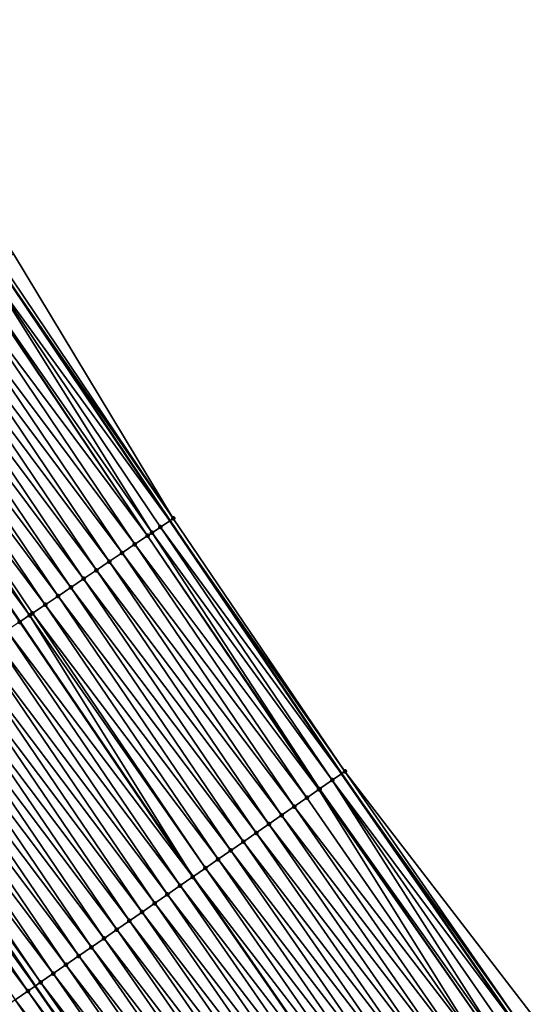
# Model space of a CAD drawing. Header units: feet. Extents: x 2007189 to 2022806, y 818621 to 837694.
# Tile 43 of 256: x 2014103 to 2014136, y 821742 to 821806. Entities that reach past the tile are written whole.
import ezdxf

# ---------------------------------------------------------------- set-up
doc = ezdxf.new("R2010")
doc.units = ezdxf.units.FT
doc.header["$MEASUREMENT"] = 0
for name, color, linetype, lineweight in [('EP_Travel Lane', 172, 'Continuous', 53), ('Road Shots', 141, 'Continuous', 100), ('Road X-Section', 40, 'Continuous', 13), ('STRIPING', 60, 'Continuous', 53)]:
    doc.layers.add(name, color=color, linetype=linetype, lineweight=lineweight)
doc.layers.add('I-77-MM17-21_SB-Surface-Border', color=7, linetype='Continuous')
doc.layers.add('I-77-MM17-21_SB-Surface-TIN', color=7, linetype='Continuous')

msp = doc.modelspace()

# ---------------------------------------------------------------- linework, layer by layer
at = {"layer": 'EP_Travel Lane'}
for points in [[(2013992.038508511, 821956.645629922, 274.723092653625), (2014002.854707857, 821939.823910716, 274.5238693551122), (2014013.667767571, 821923.0195137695, 274.3163902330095), (2014024.503954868, 821906.2108119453, 274.1049810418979), (2014035.340280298, 821889.4018958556, 273.9189103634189), (2014046.232659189, 821872.795296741, 273.7383216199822), (2014057.238373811, 821856.097069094, 273.5296439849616), (2014068.228991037, 821839.4705552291, 273.3188966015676), (2014079.317345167, 821822.8270126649, 273.1166634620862), (2014090.405629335, 821806.1835751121, 272.901819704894), (2014101.521303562, 821789.646331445, 272.7084950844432), (2014112.698032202, 821773.0621055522, 272.4981882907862), (2014123.830629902, 821756.6626533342, 272.277906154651), (2014135.220312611, 821740.2239717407, 272.0660637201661)], [(2013971.715073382, 821943.5687175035, 275.4484028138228), (2013982.531373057, 821926.747220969, 275.2364540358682), (2013993.359508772, 821909.91858756, 275.0389331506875), (2014004.195739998, 821893.1098175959, 274.8355962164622), (2014015.032054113, 821876.3009190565, 274.6474449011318), (2014026.054794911, 821859.4876022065, 274.4594803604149), (2014037.060418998, 821842.7895119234, 274.2342309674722), (2014048.11658335, 821826.0624547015, 274.0425643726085), (2014059.204991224, 821809.4188314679, 273.8500200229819), (2014070.293485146, 821792.7750790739, 273.672987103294), (2014081.48055705, 821776.1307426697, 273.4707767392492), (2014092.657276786, 821759.546529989, 273.2589180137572), (2014103.967759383, 821742.8905130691, 273.0482070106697), (2014115.35744115, 821726.4518328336, 272.8362123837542)]]:
    msp.add_polyline3d(points, dxfattribs=at)
at = {"layer": 'I-77-MM17-21_SB-Surface-Border', "color": 3, "linetype": 'Continuous', "lineweight": -3}
msp.add_polyline3d([(2013992.261145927, 821956.7889462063, 274.7101140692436), (2014003.077430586, 821939.96728018, 274.5110255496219), (2014013.89013414, 821923.1630287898, 274.303001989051), (2014024.726312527, 821906.3543408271, 274.0899555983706), (2014036.402769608, 821890.0878076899, 273.8396626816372), (2014047.286698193, 821873.4908229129, 273.6697727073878), (2014059.126908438, 821857.3436105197, 273.3766420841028), (2014070.111046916, 821840.7260395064, 273.1849321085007), (2014081.199335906, 821824.0825947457, 272.9709534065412), (2014091.455767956, 821806.884159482, 272.8223683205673), (2014102.567508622, 821790.3524793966, 272.6214492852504), (2014112.915399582, 821773.2087639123, 272.484670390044), (2014124.046872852, 821756.8126837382, 272.2621115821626), (2014136.258144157, 821740.9440834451, 271.9856924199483)], dxfattribs=at)
at = {"layer": 'I-77-MM17-21_SB-Surface-TIN', "color": 128, "linetype": 'Continuous', "lineweight": -3}
for points in [[(2014112.915399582, 821773.2087639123, 272.484670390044), (2014101.738675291, 821789.7929832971, 272.6957442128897), (2014101.521303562, 821789.646331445, 272.7084950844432)], [(2014112.915399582, 821773.2087639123, 272.484670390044), (2014102.567508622, 821790.3524793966, 272.6214492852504), (2014101.738675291, 821789.7929832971, 272.6957442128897)], [(2014111.547535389, 821772.2859813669, 272.5600572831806), (2014100.909695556, 821789.2337044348, 272.7443715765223), (2014100.125267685, 821788.7045989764, 272.7809542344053)], [(2014100.909695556, 821789.2337044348, 272.7443715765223), (2014112.698032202, 821773.0621055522, 272.4981882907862), (2014101.521303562, 821789.646331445, 272.7084950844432)], [(2014112.08643653, 821772.6494602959, 272.5362229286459), (2014112.698032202, 821773.0621055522, 272.4981882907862), (2014100.909695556, 821789.2337044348, 272.7443715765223)], [(2014111.547535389, 821772.2859813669, 272.5600572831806), (2014112.08643653, 821772.6494602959, 272.5362229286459), (2014100.909695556, 821789.2337044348, 272.7443715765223)], [(2014112.915399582, 821773.2087639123, 272.484670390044), (2014101.521303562, 821789.646331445, 272.7084950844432), (2014112.698032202, 821773.0621055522, 272.4981882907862)], [(2014111.257375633, 821772.090301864, 272.570621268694), (2014100.080657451, 821788.6745121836, 272.7827654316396), (2014099.251570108, 821788.1153929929, 272.8125268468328)], [(2014111.257375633, 821772.090301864, 272.570621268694), (2014100.125267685, 821788.7045989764, 272.7809542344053), (2014100.080657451, 821788.6745121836, 272.7827654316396)], [(2014111.257375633, 821772.090301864, 272.570621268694), (2014111.547535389, 821772.2859813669, 272.5600572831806), (2014100.125267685, 821788.7045989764, 272.7809542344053)], [(2014110.428277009, 821771.5311994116, 272.598405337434), (2014099.251570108, 821788.1153929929, 272.8125268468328), (2014098.42247953, 821787.5562786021, 272.8417211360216)], [(2014110.428277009, 821771.5311994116, 272.598405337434), (2014111.257375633, 821772.090301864, 272.570621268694), (2014099.251570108, 821788.1153929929, 272.8125268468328)], [(2014109.599193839, 821770.9720740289, 272.6288987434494), (2014098.42247953, 821787.5562786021, 272.8417211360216), (2014097.593409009, 821786.9971344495, 272.8744318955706)], [(2014109.599193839, 821770.9720740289, 272.6288987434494), (2014110.428277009, 821771.5311994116, 272.598405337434), (2014098.42247953, 821787.5562786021, 272.8417211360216)], [(2014108.770130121, 821770.4129197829, 272.6628025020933), (2014097.593409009, 821786.9971344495, 272.8744318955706), (2014096.764336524, 821786.4379932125, 272.9067981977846)], [(2014108.770130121, 821770.4129197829, 272.6628025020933), (2014109.599193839, 821770.9720740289, 272.6288987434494), (2014097.593409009, 821786.9971344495, 272.8744318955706)], [(2014107.941066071, 821769.8537660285, 272.6966481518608), (2014096.764336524, 821786.4379932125, 272.9067981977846), (2014095.935260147, 821785.8788577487, 272.9384823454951)], [(2014107.941066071, 821769.8537660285, 272.6966481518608), (2014108.770130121, 821770.4129197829, 272.6628025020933), (2014096.764336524, 821786.4379932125, 272.9067981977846)], [(2014106.28292548, 821768.735477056, 272.7621493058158), (2014095.106188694, 821785.3197149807, 272.9710295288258), (2014094.277101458, 821784.7605956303, 273.0008098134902)], [(2014107.111996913, 821769.2946198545, 272.7295981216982), (2014095.935260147, 821785.8788577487, 272.9384823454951), (2014095.106188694, 821785.3197149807, 272.9710295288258)], [(2014106.28292548, 821768.735477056, 272.7621493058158), (2014107.111996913, 821769.2946198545, 272.7295981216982), (2014095.106188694, 821785.3197149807, 272.9710295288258)], [(2014107.111996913, 821769.2946198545, 272.7295981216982), (2014107.941066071, 821769.8537660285, 272.6966481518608), (2014095.935260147, 821785.8788577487, 272.9384823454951)], [(2014105.453841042, 821768.1763535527, 272.7924206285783), (2014094.277101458, 821784.7605956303, 273.0008098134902), (2014093.448017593, 821784.2014712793, 273.031180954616)], [(2014105.453841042, 821768.1763535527, 272.7924206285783), (2014106.28292548, 821768.735477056, 272.7621493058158), (2014094.277101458, 821784.7605956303, 273.0008098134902)], [(2014104.624751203, 821767.6172380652, 272.821744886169), (2014093.448017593, 821784.2014712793, 273.031180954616), (2014092.618929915, 821783.6423525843, 273.0608837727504)], [(2014104.624751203, 821767.6172380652, 272.821744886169), (2014105.453841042, 821768.1763535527, 272.7924206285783), (2014093.448017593, 821784.2014712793, 273.031180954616)], [(2014103.606193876, 821766.9303945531, 272.8542228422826), (2014092.618929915, 821783.6423525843, 273.0608837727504), (2014091.789824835, 821783.0832589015, 273.0876014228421)], [(2014103.606193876, 821766.9303945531, 272.8542228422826), (2014103.795647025, 821767.0581438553, 272.8485550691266), (2014092.618929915, 821783.6423525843, 273.0608837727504)], [(2014103.795647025, 821767.0581438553, 272.8485550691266), (2014104.624751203, 821767.6172380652, 272.821744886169), (2014092.618929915, 821783.6423525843, 273.0608837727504)], [(2014103.606193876, 821766.9303945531, 272.8542228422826), (2014091.789824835, 821783.0832589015, 273.0876014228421), (2014102.966531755, 821766.4990652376, 272.8734910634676)], [(2014124.046872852, 821756.8126837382, 272.2621115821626), (2014112.915399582, 821773.2087639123, 272.484670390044), (2014112.698032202, 821773.0621055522, 272.4981882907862)], [(2014123.225256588, 821756.2426424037, 272.3221231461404), (2014112.08643653, 821772.6494602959, 272.5362229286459), (2014111.547535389, 821772.2859813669, 272.5600572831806)], [(2014112.08643653, 821772.6494602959, 272.5362229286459), (2014123.830629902, 821756.6626533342, 272.277906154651), (2014112.698032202, 821773.0621055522, 272.4981882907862)], [(2014123.225256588, 821756.2426424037, 272.3221231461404), (2014123.830629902, 821756.6626533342, 272.277906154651), (2014112.08643653, 821772.6494602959, 272.5362229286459)], [(2014124.046872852, 821756.8126837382, 272.2621115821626), (2014112.698032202, 821773.0621055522, 272.4981882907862), (2014123.830629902, 821756.6626533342, 272.277906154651)], [(2014122.357312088, 821755.640702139, 272.3666964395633), (2014111.257375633, 821772.090301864, 272.570621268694), (2014110.428277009, 821771.5311994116, 272.598405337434)], [(2014122.403535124, 821755.6727529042, 272.3647870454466), (2014111.547535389, 821772.2859813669, 272.5600572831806), (2014111.257375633, 821772.090301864, 272.570621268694)], [(2014122.357312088, 821755.640702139, 272.3666964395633), (2014122.403535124, 821755.6727529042, 272.3647870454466), (2014111.257375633, 821772.090301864, 272.570621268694)], [(2014122.403535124, 821755.6727529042, 272.3647870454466), (2014123.225256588, 821756.2426424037, 272.3221231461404), (2014111.547535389, 821772.2859813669, 272.5600572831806)], [(2014121.581733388, 821755.1029792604, 272.3942140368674), (2014110.428277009, 821771.5311994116, 272.598405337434), (2014109.599193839, 821770.9720740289, 272.6288987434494)], [(2014121.581733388, 821755.1029792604, 272.3942140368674), (2014122.357312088, 821755.640702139, 272.3666964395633), (2014110.428277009, 821771.5311994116, 272.598405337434)], [(2014120.759939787, 821754.533193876, 272.4249824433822), (2014109.599193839, 821770.9720740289, 272.6288987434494), (2014108.770130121, 821770.4129197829, 272.6628025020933)], [(2014120.759939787, 821754.533193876, 272.4249824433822), (2014121.581733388, 821755.1029792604, 272.3942140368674), (2014109.599193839, 821770.9720740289, 272.6288987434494)], [(2014119.938161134, 821753.9633869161, 272.4582159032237), (2014108.770130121, 821770.4129197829, 272.6628025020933), (2014107.941066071, 821769.8537660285, 272.6966481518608)], [(2014119.938161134, 821753.9633869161, 272.4582159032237), (2014120.759939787, 821754.533193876, 272.4249824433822), (2014108.770130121, 821770.4129197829, 272.6628025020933)], [(2014119.116377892, 821753.3935865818, 272.4906923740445), (2014107.941066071, 821769.8537660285, 272.6966481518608), (2014107.111996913, 821769.2946198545, 272.7295981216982)], [(2014119.116377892, 821753.3935865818, 272.4906923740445), (2014119.938161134, 821753.9633869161, 272.4582159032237), (2014107.941066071, 821769.8537660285, 272.6966481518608)], [(2014117.472803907, 821752.2539967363, 272.5544087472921), (2014106.28292548, 821768.735477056, 272.7621493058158), (2014105.453841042, 821768.1763535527, 272.7924206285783)], [(2014118.294589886, 821752.8237931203, 272.5223836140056), (2014107.111996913, 821769.2946198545, 272.7295981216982), (2014106.28292548, 821768.735477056, 272.7621493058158)], [(2014117.472803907, 821752.2539967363, 272.5544087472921), (2014118.294589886, 821752.8237931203, 272.5223836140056), (2014106.28292548, 821768.735477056, 272.7621493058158)], [(2014118.294589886, 821752.8237931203, 272.5223836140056), (2014119.116377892, 821753.3935865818, 272.4906923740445), (2014107.111996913, 821769.2946198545, 272.7295981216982)], [(2014116.651018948, 821751.6841988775, 272.5866023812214), (2014105.453841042, 821768.1763535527, 272.7924206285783), (2014104.624751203, 821767.6172380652, 272.821744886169)], [(2014116.651018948, 821751.6841988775, 272.5866023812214), (2014117.472803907, 821752.2539967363, 272.5544087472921), (2014105.453841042, 821768.1763535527, 272.7924206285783)], [(2014115.829231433, 821751.1144047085, 272.618374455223), (2014104.624751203, 821767.6172380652, 272.821744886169), (2014103.795647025, 821767.0581438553, 272.8485550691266)], [(2014115.829231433, 821751.1144047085, 272.618374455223), (2014116.651018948, 821751.6841988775, 272.5866023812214), (2014104.624751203, 821767.6172380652, 272.821744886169)], [(2014103.606193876, 821766.9303945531, 272.8542228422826), (2014102.966531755, 821766.4990652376, 272.8734910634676), (2014114.185602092, 821749.9748941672, 272.673008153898)], [(2014115.007423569, 821750.54463991, 272.6467908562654), (2014103.795647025, 821767.0581438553, 272.8485550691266), (2014103.606193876, 821766.9303945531, 272.8542228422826)], [(2014115.007423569, 821750.54463991, 272.6467908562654), (2014103.606193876, 821766.9303945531, 272.8542228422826), (2014114.185602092, 821749.9748941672, 272.673008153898)], [(2014115.007423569, 821750.54463991, 272.6467908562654), (2014115.829231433, 821751.1144047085, 272.618374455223), (2014103.795647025, 821767.0581438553, 272.8485550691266)], [(2014102.137457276, 821765.9399278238, 272.9054379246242), (2014114.185602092, 821749.9748941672, 272.673008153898), (2014102.966531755, 821766.4990652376, 272.8734910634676)], [(2014113.363809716, 821749.4051076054, 272.7039329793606), (2014102.137457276, 821765.9399278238, 272.9054379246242), (2014101.308384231, 821765.3807874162, 272.937706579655)], [(2014113.363809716, 821749.4051076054, 272.7039329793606), (2014114.185602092, 821749.9748941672, 272.673008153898), (2014102.137457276, 821765.9399278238, 272.9054379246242)], [(2014112.542024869, 821748.8353095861, 272.7361449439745), (2014101.308384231, 821765.3807874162, 272.937706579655), (2014100.479305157, 821764.8216559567, 272.9689179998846)], [(2014112.542024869, 821748.8353095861, 272.7361449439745), (2014113.363809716, 821749.4051076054, 272.7039329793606), (2014101.308384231, 821765.3807874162, 272.937706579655)], [(2014110.898447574, 821747.695724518, 272.7993154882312), (2014099.650237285, 821764.2625078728, 273.0020936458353), (2014098.821166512, 821763.703364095, 273.0347605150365)], [(2014111.720233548, 821748.2655209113, 272.76728929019), (2014100.479305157, 821764.8216559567, 272.9689179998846), (2014099.650237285, 821764.2625078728, 273.0020936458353)], [(2014110.898447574, 821747.695724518, 272.7993154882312), (2014111.720233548, 821748.2655209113, 272.76728929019), (2014099.650237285, 821764.2625078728, 273.0020936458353)], [(2014111.720233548, 821748.2655209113, 272.76728929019), (2014112.542024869, 821748.8353095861, 272.7361449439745), (2014100.479305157, 821764.8216559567, 272.9689179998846)], [(2014110.076668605, 821747.1259180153, 272.8324967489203), (2014098.821166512, 821763.703364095, 273.0347605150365), (2014097.992088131, 821763.1442316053, 273.0660936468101)], [(2014110.076668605, 821747.1259180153, 272.8324967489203), (2014110.898447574, 821747.695724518, 272.7993154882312), (2014098.821166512, 821763.703364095, 273.0347605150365)], [(2014109.25488264, 821746.5561216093, 272.86452438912), (2014097.992088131, 821763.1442316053, 273.0660936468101), (2014097.163004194, 821762.5851073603, 273.0964526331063)], [(2014109.25488264, 821746.5561216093, 272.86452438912), (2014110.076668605, 821747.1259180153, 272.8324967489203), (2014097.992088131, 821763.1442316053, 273.0660936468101)], [(2014108.433079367, 821745.9863501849, 272.8936978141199), (2014097.163004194, 821762.5851073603, 273.0964526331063), (2014096.333910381, 821762.0259977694, 273.125080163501)], [(2014108.433079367, 821745.9863501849, 272.8936978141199), (2014109.25488264, 821746.5561216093, 272.86452438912), (2014097.163004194, 821762.5851073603, 273.0964526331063)], [(2014107.611268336, 821745.4165899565, 272.9215920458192), (2014096.333910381, 821762.0259977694, 273.125080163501), (2014095.50481446, 821761.4668913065, 273.1533380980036)], [(2014107.611268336, 821745.4165899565, 272.9215920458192), (2014108.433079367, 821745.9863501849, 272.8936978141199), (2014096.333910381, 821762.0259977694, 273.125080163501)], [(2014106.789462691, 821744.8468219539, 272.9503745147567), (2014095.50481446, 821761.4668913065, 273.1533380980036), (2014094.675717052, 821760.9077870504, 273.1813352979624)], [(2014106.789462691, 821744.8468219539, 272.9503745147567), (2014107.611268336, 821745.4165899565, 272.9215920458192), (2014095.50481446, 821761.4668913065, 273.1533380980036)], [(2014105.967666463, 821744.2770403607, 272.9807097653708), (2014094.675717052, 821760.9077870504, 273.1813352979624), (2014093.846621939, 821760.3486793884, 273.2097349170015)], [(2014105.967666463, 821744.2770403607, 272.9807097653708), (2014106.789462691, 821744.8468219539, 272.9503745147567), (2014094.675717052, 821760.9077870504, 273.1813352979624)], [(2014104.324033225, 821743.1375360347, 273.0346552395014), (2014093.017548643, 821759.7895393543, 273.2419594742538), (2014092.657276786, 821759.546529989, 273.2589180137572)], [(2014105.145854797, 821743.7072810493, 273.0084992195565), (2014093.846621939, 821760.3486793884, 273.2097349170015), (2014093.017548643, 821759.7895393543, 273.2419594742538)], [(2014104.324033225, 821743.1375360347, 273.0346552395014), (2014105.145854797, 821743.7072810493, 273.0084992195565), (2014093.017548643, 821759.7895393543, 273.2419594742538)], [(2014105.145854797, 821743.7072810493, 273.0084992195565), (2014105.967666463, 821744.2770403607, 272.9807097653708), (2014093.846621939, 821760.3486793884, 273.2097349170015)], [(2014103.502242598, 821742.5677463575, 273.0659141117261), (2014092.18851966, 821759.2303335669, 273.2819530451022), (2014091.359447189, 821758.6711923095, 273.3143221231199)], [(2014092.18851966, 821759.2303335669, 273.2819530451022), (2014103.967759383, 821742.8905130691, 273.0482070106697), (2014092.585246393, 821759.4979442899, 273.2623085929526)], [(2014103.502242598, 821742.5677463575, 273.0659141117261), (2014103.967759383, 821742.8905130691, 273.0482070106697), (2014092.18851966, 821759.2303335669, 273.2819530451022)], [(2014092.585246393, 821759.4979442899, 273.2623085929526), (2014103.967759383, 821742.8905130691, 273.0482070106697), (2014092.657276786, 821759.546529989, 273.2589180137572)], [(2014104.324033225, 821743.1375360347, 273.0346552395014), (2014092.657276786, 821759.546529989, 273.2589180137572), (2014103.967759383, 821742.8905130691, 273.0482070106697)], [(2014102.680455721, 821741.9979512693, 273.0977911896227), (2014103.502242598, 821742.5677463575, 273.0659141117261), (2014091.359447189, 821758.6711923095, 273.3143221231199)], [(2014123.225256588, 821756.2426424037, 272.3221231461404), (2014135.220312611, 821740.2239717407, 272.0660637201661), (2014123.830629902, 821756.6626533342, 272.277906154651)], [(2014135.43656648, 821740.3739864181, 272.05206715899), (2014124.046872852, 821756.8126837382, 272.2621115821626), (2014123.830629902, 821756.6626533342, 272.277906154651)], [(2014135.43656648, 821740.3739864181, 272.05206715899), (2014123.830629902, 821756.6626533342, 272.277906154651), (2014135.220312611, 821740.2239717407, 272.0660637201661)], [(2014135.43656648, 821740.3739864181, 272.05206715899), (2014136.258144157, 821740.9440834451, 271.9856924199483), (2014124.046872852, 821756.8126837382, 272.2621115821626)], [(2014133.976947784, 821739.3616093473, 272.1344834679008), (2014123.225256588, 821756.2426424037, 272.3221231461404), (2014122.403535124, 821755.6727529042, 272.3647870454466)], [(2014134.614908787, 821739.8040048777, 272.1052471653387), (2014135.220312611, 821740.2239717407, 272.0660637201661), (2014123.225256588, 821756.2426424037, 272.3221231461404)], [(2014133.976947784, 821739.3616093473, 272.1344834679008), (2014134.614908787, 821739.8040048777, 272.1052471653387), (2014123.225256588, 821756.2426424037, 272.3221231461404)], [(2014132.97134145, 821738.6644054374, 272.170060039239), (2014122.357312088, 821755.640702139, 272.3666964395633), (2014121.581733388, 821755.1029792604, 272.3942140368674)], [(2014133.793148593, 821739.2341712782, 272.1415244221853), (2014122.403535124, 821755.6727529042, 272.3647870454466), (2014122.357312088, 821755.640702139, 272.3666964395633)], [(2014132.97134145, 821738.6644054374, 272.170060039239), (2014133.793148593, 821739.2341712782, 272.1415244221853), (2014122.357312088, 821755.640702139, 272.3666964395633)], [(2014133.793148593, 821739.2341712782, 272.1415244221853), (2014133.976947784, 821739.3616093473, 272.1344834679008), (2014122.403535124, 821755.6727529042, 272.3647870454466)], [(2014132.97134145, 821738.6644054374, 272.170060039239), (2014121.581733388, 821755.1029792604, 272.3942140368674), (2014120.759939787, 821754.533193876, 272.4249824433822)], [(2014132.149538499, 821738.0946335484, 272.1992866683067), (2014120.759939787, 821754.533193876, 272.4249824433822), (2014119.938161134, 821753.9633869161, 272.4582159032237)], [(2014132.149538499, 821738.0946335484, 272.1992866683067), (2014132.97134145, 821738.6644054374, 272.170060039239), (2014120.759939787, 821754.533193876, 272.4249824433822)], [(2014130.505978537, 821736.9550234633, 272.2653157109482), (2014119.116377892, 821753.3935865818, 272.4906923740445), (2014118.294589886, 821752.8237931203, 272.5223836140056)], [(2014131.327757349, 821737.524830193, 272.2321084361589), (2014119.938161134, 821753.9633869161, 272.4582159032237), (2014119.116377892, 821753.3935865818, 272.4906923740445)], [(2014130.505978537, 821736.9550234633, 272.2653157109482), (2014131.327757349, 821737.524830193, 272.2321084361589), (2014119.116377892, 821753.3935865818, 272.4906923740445)], [(2014131.327757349, 821737.524830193, 272.2321084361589), (2014132.149538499, 821738.0946335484, 272.1992866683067), (2014119.938161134, 821753.9633869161, 272.4582159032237)], [(2014129.684204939, 821736.3852092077, 272.2993828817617), (2014118.294589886, 821752.8237931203, 272.5223836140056), (2014117.472803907, 821752.2539967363, 272.5544087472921)], [(2014129.684204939, 821736.3852092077, 272.2993828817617), (2014130.505978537, 821736.9550234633, 272.2653157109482), (2014118.294589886, 821752.8237931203, 272.5223836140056)], [(2014128.862424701, 821735.8154045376, 272.3323548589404), (2014117.472803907, 821752.2539967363, 272.5544087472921), (2014116.651018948, 821751.6841988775, 272.5866023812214)], [(2014128.862424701, 821735.8154045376, 272.3323548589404), (2014129.684204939, 821736.3852092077, 272.2993828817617), (2014117.472803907, 821752.2539967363, 272.5544087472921)], [(2014128.040633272, 821735.2456160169, 272.3634817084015), (2014116.651018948, 821751.6841988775, 272.5866023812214), (2014115.829231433, 821751.1144047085, 272.618374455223)], [(2014128.040633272, 821735.2456160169, 272.3634817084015), (2014128.862424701, 821735.8154045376, 272.3323548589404), (2014116.651018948, 821751.6841988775, 272.5866023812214)], [(2014127.218836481, 821734.6758352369, 272.393724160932), (2014115.829231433, 821751.1144047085, 272.618374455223), (2014115.007423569, 821750.54463991, 272.6467908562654)], [(2014127.218836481, 821734.6758352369, 272.393724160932), (2014128.040633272, 821735.2456160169, 272.3634817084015), (2014115.829231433, 821751.1144047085, 272.618374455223)], [(2014126.397026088, 821734.1060740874, 272.4217237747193), (2014115.007423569, 821750.54463991, 272.6467908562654), (2014114.185602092, 821749.9748941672, 272.673008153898)], [(2014126.397026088, 821734.1060740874, 272.4217237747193), (2014127.218836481, 821734.6758352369, 272.393724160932), (2014115.007423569, 821750.54463991, 272.6467908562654)], [(2014113.363809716, 821749.4051076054, 272.7039329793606), (2014125.575207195, 821733.5363245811, 272.448369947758), (2014114.185602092, 821749.9748941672, 272.673008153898)], [(2014126.397026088, 821734.1060740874, 272.4217237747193), (2014114.185602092, 821749.9748941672, 272.673008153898), (2014125.575207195, 821733.5363245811, 272.448369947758)], [(2014124.753416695, 821732.9665353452, 272.4796016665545), (2014113.363809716, 821749.4051076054, 272.7039329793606), (2014112.542024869, 821748.8353095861, 272.7361449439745)], [(2014124.753416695, 821732.9665353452, 272.4796016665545), (2014125.575207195, 821733.5363245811, 272.448369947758), (2014113.363809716, 821749.4051076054, 272.7039329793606)], [(2014123.109850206, 821731.8269346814, 272.5445543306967), (2014111.720233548, 821748.2655209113, 272.76728929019), (2014110.898447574, 821747.695724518, 272.7993154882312)], [(2014123.931638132, 821732.396728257, 272.5128499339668), (2014112.542024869, 821748.8353095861, 272.7361449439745), (2014111.720233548, 821748.2655209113, 272.76728929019)], [(2014123.109850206, 821731.8269346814, 272.5445543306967), (2014123.931638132, 821732.396728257, 272.5128499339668), (2014111.720233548, 821748.2655209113, 272.76728929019)], [(2014123.931638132, 821732.396728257, 272.5128499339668), (2014124.753416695, 821732.9665353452, 272.4796016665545), (2014112.542024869, 821748.8353095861, 272.7361449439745)], [(2014122.288064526, 821731.2571378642, 272.5766290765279), (2014110.898447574, 821747.695724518, 272.7993154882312), (2014110.076668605, 821747.1259180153, 272.8324967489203)], [(2014122.288064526, 821731.2571378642, 272.5766290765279), (2014123.109850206, 821731.8269346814, 272.5445543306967), (2014110.898447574, 821747.695724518, 272.7993154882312)], [(2014121.466285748, 821730.6873310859, 272.6098419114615), (2014110.076668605, 821747.1259180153, 272.8324967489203), (2014109.25488264, 821746.5561216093, 272.86452438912)], [(2014121.466285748, 821730.6873310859, 272.6098419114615), (2014122.288064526, 821731.2571378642, 272.5766290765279), (2014110.076668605, 821747.1259180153, 272.8324967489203)], [(2014120.644504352, 821730.117528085, 272.6426231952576), (2014109.25488264, 821746.5561216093, 272.86452438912), (2014108.433079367, 821745.9863501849, 272.8936978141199)], [(2014120.644504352, 821730.117528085, 272.6426231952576), (2014121.466285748, 821730.6873310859, 272.6098419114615), (2014109.25488264, 821746.5561216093, 272.86452438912)], [(2014119.822717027, 821729.5477336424, 272.6744266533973), (2014108.433079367, 821745.9863501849, 272.8936978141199), (2014107.611268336, 821745.4165899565, 272.9215920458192)], [(2014119.822717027, 821729.5477336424, 272.6744266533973), (2014120.644504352, 821730.117528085, 272.6426231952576), (2014108.433079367, 821745.9863501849, 272.8936978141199)], [(2014119.000914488, 821728.9779611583, 272.7037212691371), (2014107.611268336, 821745.4165899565, 272.9215920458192), (2014106.789462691, 821744.8468219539, 272.9503745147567)], [(2014119.000914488, 821728.9779611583, 272.7037212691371), (2014119.822717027, 821729.5477336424, 272.6744266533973), (2014107.611268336, 821745.4165899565, 272.9215920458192)], [(2014118.179107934, 821728.4081944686, 272.7323538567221), (2014106.789462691, 821744.8468219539, 272.9503745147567), (2014105.967666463, 821744.2770403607, 272.9807097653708)], [(2014118.179107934, 821728.4081944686, 272.7323538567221), (2014119.000914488, 821728.9779611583, 272.7037212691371), (2014106.789462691, 821744.8468219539, 272.9503745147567)], [(2014117.357303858, 821727.8384242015, 272.7613951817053), (2014105.967666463, 821744.2770403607, 272.9807097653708), (2014105.145854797, 821743.7072810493, 273.0084992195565)], [(2014117.357303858, 821727.8384242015, 272.7613951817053), (2014118.179107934, 821728.4081944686, 272.7323538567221), (2014105.967666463, 821744.2770403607, 272.9807097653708)], [(2014116.535503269, 821727.2686489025, 272.7910114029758), (2014105.145854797, 821743.7072810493, 273.0084992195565), (2014104.324033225, 821743.1375360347, 273.0346552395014)], [(2014116.535503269, 821727.2686489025, 272.7910114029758), (2014117.357303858, 821727.8384242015, 272.7613951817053), (2014105.145854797, 821743.7072810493, 273.0084992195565)], [(2014114.891924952, 821726.1290653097, 272.8540136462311), (2014103.502242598, 821742.5677463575, 273.0659141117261), (2014102.680455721, 821741.9979512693, 273.0977911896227)], [(2014103.502242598, 821742.5677463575, 273.0659141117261), (2014115.35744115, 821726.4518328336, 272.8362123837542), (2014103.967759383, 821742.8905130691, 273.0482070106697)], [(2014114.891924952, 821726.1290653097, 272.8540136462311), (2014115.35744115, 821726.4518328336, 272.8362123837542), (2014103.502242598, 821742.5677463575, 273.0659141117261)], [(2014115.713714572, 821726.6988564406, 272.8225885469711), (2014104.324033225, 821743.1375360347, 273.0346552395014), (2014103.967759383, 821742.8905130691, 273.0482070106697)], [(2014115.713714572, 821726.6988564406, 272.8225885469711), (2014103.967759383, 821742.8905130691, 273.0482070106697), (2014115.35744115, 821726.4518328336, 272.8362123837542)], [(2014115.713714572, 821726.6988564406, 272.8225885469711), (2014116.535503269, 821727.2686489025, 272.7910114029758), (2014104.324033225, 821743.1375360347, 273.0346552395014)], [(2014114.070120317, 821725.5592958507, 272.8829626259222), (2014102.680455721, 821741.9979512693, 273.0977911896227), (2014101.858656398, 821741.4281741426, 273.1276161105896)], [(2014114.070120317, 821725.5592958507, 272.8829626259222), (2014114.891924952, 821726.1290653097, 272.8540136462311), (2014102.680455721, 821741.9979512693, 273.0977911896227)]]:
    msp.add_3dface(points, dxfattribs=at)
at = {"layer": 'Road Shots', "lineweight": 100}
for p in [(2014112.915399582, 821773.2087639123, 272.484670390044), (2014112.08643653, 821772.6494602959, 272.5362229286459), (2014111.257375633, 821772.090301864, 272.570621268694), (2014111.547535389, 821772.2859813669, 272.5600572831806), (2014110.428277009, 821771.5311994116, 272.598405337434), (2014109.599193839, 821770.9720740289, 272.6288987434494), (2014108.770130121, 821770.4129197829, 272.6628025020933), (2014107.941066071, 821769.8537660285, 272.6966481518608), (2014106.28292548, 821768.735477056, 272.7621493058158), (2014107.111996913, 821769.2946198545, 272.7295981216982), (2014105.453841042, 821768.1763535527, 272.7924206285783), (2014104.624751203, 821767.6172380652, 272.821744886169), (2014103.606193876, 821766.9303945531, 272.8542228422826), (2014103.795647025, 821767.0581438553, 272.8485550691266), (2014102.966532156, 821766.4990655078, 272.8734910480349), (2014124.046872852, 821756.8126837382, 272.2621115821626), (2014123.225256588, 821756.2426424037, 272.3221231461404), (2014122.357312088, 821755.640702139, 272.3666964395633), (2014122.403535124, 821755.6727529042, 272.3647870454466), (2014121.581733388, 821755.1029792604, 272.3942140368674), (2014120.759939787, 821754.533193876, 272.4249824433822), (2014119.116377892, 821753.3935865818, 272.4906923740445), (2014119.938161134, 821753.9633869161, 272.4582159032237), (2014118.294589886, 821752.8237931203, 272.5223836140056), (2014117.472803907, 821752.2539967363, 272.5544087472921), (2014116.651018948, 821751.6841988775, 272.5866023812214), (2014115.829231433, 821751.1144047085, 272.618374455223), (2014115.007423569, 821750.54463991, 272.6467908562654), (2014114.185602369, 821749.974894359, 272.6730081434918), (2014113.363809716, 821749.4051076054, 272.7039329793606), (2014111.720233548, 821748.2655209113, 272.76728929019), (2014112.542024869, 821748.8353095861, 272.7361449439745), (2014110.898447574, 821747.695724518, 272.7993154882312), (2014110.076668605, 821747.1259180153, 272.8324967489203), (2014109.25488264, 821746.5561216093, 272.86452438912), (2014108.433079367, 821745.9863501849, 272.8936978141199), (2014107.611268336, 821745.4165899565, 272.9215920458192), (2014106.789462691, 821744.8468219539, 272.9503745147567), (2014105.967666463, 821744.2770403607, 272.9807097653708), (2014105.145854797, 821743.7072810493, 273.0084992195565), (2014103.502242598, 821742.5677463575, 273.0659141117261), (2014104.324033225, 821743.1375360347, 273.0346552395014)]:
    msp.add_point(p, dxfattribs=at)
at = {"layer": 'Road X-Section', "extrusion": (-0.558838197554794, 0.8292139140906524, 0.01020556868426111), "elevation": -444134.6715187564, "flags": 128}
msp.add_lwpolyline([(-2129479.612189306, 4805.381821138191), (-2129478.612189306, 4805.433376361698), (-2129477.96216522, 4805.45721195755), (-2129477.612189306, 4805.46777649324), (-2129476.612189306, 4805.495562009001), (-2129475.612189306, 4805.526057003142), (-2129474.612189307, 4805.55996252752), (-2129473.612189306, 4805.593809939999), (-2129472.612189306, 4805.626761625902), (-2129471.612189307, 4805.659314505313), (-2129470.612189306, 4805.689587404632), (-2129469.612189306, 4805.718913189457), (-2129468.612189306, 4805.745724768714), (-2129468.38368903, 4805.751392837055), (-2129467.612189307, 4805.77066204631), (-2129466.612189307, 4805.802610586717), (-2129465.612189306, 4805.834880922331), (-2129464.612189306, 4805.866093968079), (-2129463.612189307, 4805.899271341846), (-2129462.612189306, 4805.93193991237), (-2129461.612189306, 4805.963274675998), (-2129460.612189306, 4805.993635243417), (-2129459.612189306, 4806.022264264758), (-2129458.612189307, 4806.05052367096), (-2129457.612189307, 4806.078522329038), (-2129456.612189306, 4806.106923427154), (-2129455.612189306, 4806.139149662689), (-2129455.090736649, 4806.159499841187), (-2129454.612189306, 4806.179145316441), (-2129453.612189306, 4806.21151608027), (-2129452.612189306, 4806.238009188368), (-2129451.612189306, 4806.266526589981), (-2129450.612189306, 4806.297316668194), (-2129449.903117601, 4806.319044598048)], dxfattribs=at)
at = {"layer": 'Road X-Section', "extrusion": (-0.5694838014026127, 0.8219335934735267, 0.01064743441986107), "elevation": -471578.5898060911, "flags": 128}
msp.add_lwpolyline([(-2123573.784982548, 5293.664294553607), (-2123572.784982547, 5293.724309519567), (-2123571.784982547, 5293.766975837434), (-2123571.728734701, 5293.768885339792), (-2123570.784982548, 5293.796404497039), (-2123569.784982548, 5293.827174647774), (-2123568.784982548, 5293.86040999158), (-2123567.784982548, 5293.89288830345), (-2123566.784982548, 5293.924581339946), (-2123565.784982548, 5293.956608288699), (-2123564.784982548, 5293.988803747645), (-2123563.784982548, 5294.020577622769), (-2123562.784982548, 5294.0489956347), (-2123561.784982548, 5294.07521440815), (-2123560.784982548, 5294.106140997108), (-2123559.784982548, 5294.138354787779), (-2123558.784982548, 5294.169500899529), (-2123557.784982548, 5294.201528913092), (-2123556.784982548, 5294.234712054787), (-2123555.784982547, 5294.266741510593), (-2123554.784982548, 5294.295916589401), (-2123553.784982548, 5294.323812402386), (-2123552.784982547, 5294.352596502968), (-2123551.784982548, 5294.382933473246), (-2123550.784982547, 5294.410724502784), (-2123549.784982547, 5294.436882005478), (-2123548.784982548, 5294.468142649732), (-2123547.784982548, 5294.500021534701), (-2123546.784982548, 5294.529848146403), (-2123545.784982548, 5294.55864425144), (-2123544.784982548, 5294.586872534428), (-2123543.784982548, 5294.615028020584), (-2123543.647115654, 5294.618843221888)], dxfattribs=at)
at = {"layer": 'STRIPING'}
msp.add_polyline3d([(2013982.169806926, 821950.2954951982, 275.0927576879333), (2013992.986039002, 821933.4739109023, 274.8843679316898), (2014003.806398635, 821916.6577765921, 274.6785032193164), (2014014.642655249, 821899.8489672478, 274.4798109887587), (2014025.478896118, 821883.0401823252, 274.2782344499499), (2014036.434537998, 821866.333264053, 274.0869005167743), (2014047.440214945, 821849.6350935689, 273.8713273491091), (2014058.46269761, 821832.9597021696, 273.6764495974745), (2014069.551078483, 821816.3161194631, 273.479037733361), (2014080.639512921, 821799.6724563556, 273.2912826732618), (2014091.789824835, 821783.0832589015, 273.0876014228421), (2014102.966531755, 821766.4990652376, 272.8734910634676), (2014114.185602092, 821749.9748941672, 272.673008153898), (2014125.575207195, 821733.5363245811, 272.448369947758)], dxfattribs=at)

doc.saveas('drawing.dxf')
